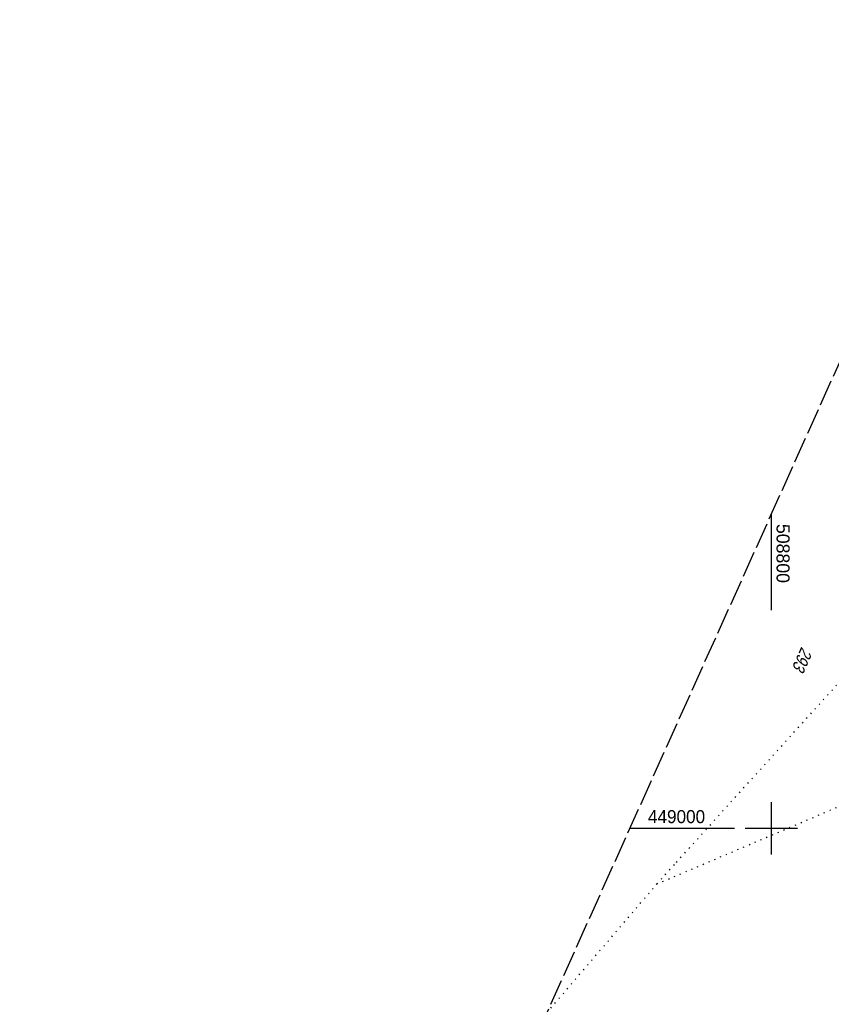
# Model space of a CAD drawing. Extents: x 508656 to 509297, y 448622 to 449584.
# Tile 21 of 53: x 508656 to 508811, y 448966 to 449155. Entities that reach past the tile are written whole.
import ezdxf

# ---------------------------------------------------------------- set-up
doc = ezdxf.new("R2010")
doc.units = 0
doc.header["$LTSCALE"] = 10
doc.header["$MEASUREMENT"] = 0
for name, pattern in [('LT00', [0]), ('LT14', [0.6, 0.5, -0.1]), ('PUNKTX2_STR', [0.6, 0.1, -0.5])]:
    doc.linetypes.add(name, pattern=pattern)
for name, color, linetype in [('--WASSER_GRENZE', 180, 'PUNKTX2_STR'), ('DFK_FLUR_NR', 250, 'LT00'), ('DFK_NUTZUNGSGRENZE', 70, 'PUNKTX2_STR'), ('V124_RASTER', 250, 'LT00')]:
    doc.layers.add(name, color=color, linetype=linetype)
doc.layers.add('-BLATT_124-RAND', color=7, linetype='LT14', plot=False)
doc.styles.get("Standard").update_dxf_attribs({"font": 'ARIAL.TTF'})

msp = doc.modelspace()

# ---------------------------------------------------------------- linework, layer by layer
at = {"layer": '--WASSER_GRENZE', "ltscale": 0.2}
for p, q in [((508778.06, 448989.34), (508819, 449006.77)), ((508756.94, 448964.63), (508778.06, 448989.34))]:
    msp.add_line(p, q, dxfattribs=at)
at = {"layer": '-BLATT_124-RAND'}
msp.add_lwpolyline([(509035.49, 449583.61), (508655.9, 448740.09), (508917.62, 448622.31), (509297.21, 449465.84), (509035.49, 449583.61)], dxfattribs=at)
at = {"layer": 'DFK_NUTZUNGSGRENZE', "ltscale": 0.2}
for p, q in [((508781.8, 448993.48), (508840.03, 449057.92)), ((508778.06, 448989.34), (508781.8, 448993.48))]:
    msp.add_line(p, q, dxfattribs=at)
at = {"layer": 'V124_RASTER'}
for p, q in [((508800, 449041.81), (508800, 449060.31)), ((508800, 448995), (508800, 449005)), ((508792.93, 449000), (508772.86, 449000)), ((508805, 449000), (508795, 449000))]:
    msp.add_line(p, q, dxfattribs=at)

# ---------------------------------------------------------------- texts
at = {"layer": 'DFK_FLUR_NR', "oblique": 13.754, "width": 0.75}
msp.add_text('293', height=2.5, rotation=245.772, dxfattribs=at).set_placement((508805.78, 449034.93))
at = {"layer": 'V124_RASTER'}
for s, rotation, width, p in [(' 508800', -90.0017, 0.972, (508801, 449059.31)), (' 449000', -0.0017, 0.941, (508775.43, 449001))]:
    msp.add_text(s, height=2.5, rotation=rotation, dxfattribs=dict(at, width=width)).set_placement(p)

doc.saveas('drawing.dxf')
